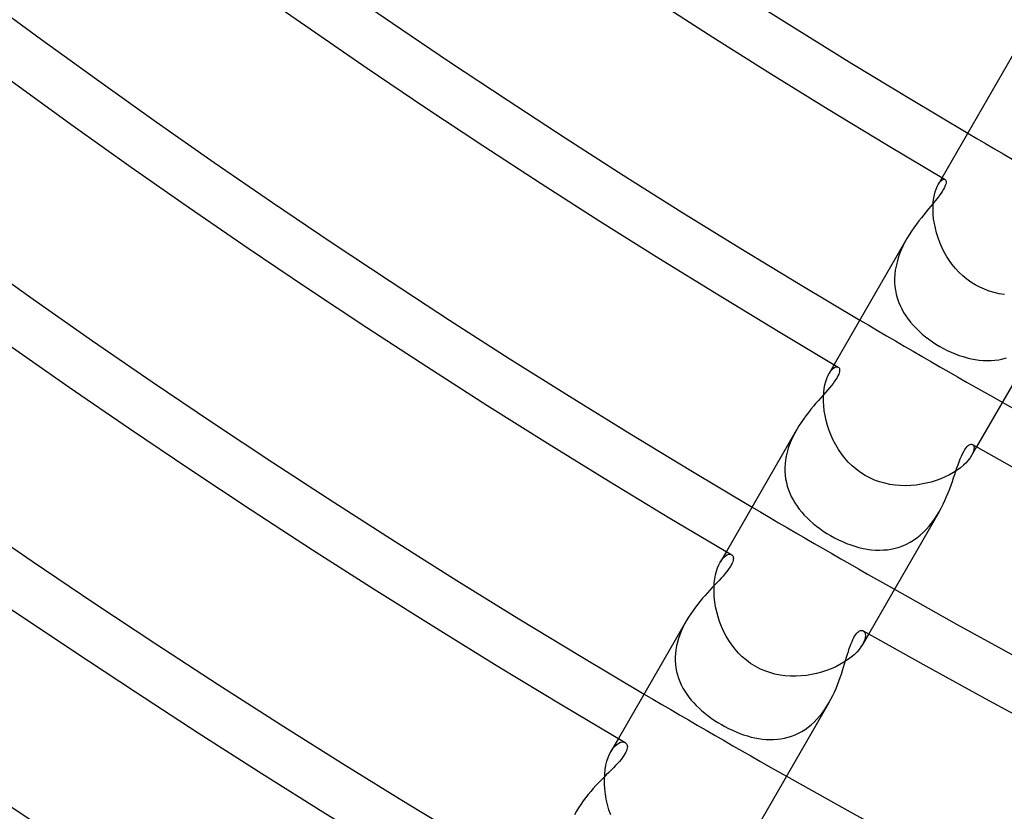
# Model space of a CAD drawing. Header units: millimetres. Extents: x -310 to 310, y -273 to 273.
# Tile 6 of 76: x -125 to -101, y -189 to -170. Entities that reach past the tile are written whole.
import ezdxf

# ---------------------------------------------------------------- set-up
doc = ezdxf.new("R2010")
doc.units = ezdxf.units.MM
doc.layers.add('HIDDEN', color=7, linetype='Continuous')
doc.layers.add('THICK', color=7, linetype='Continuous')

msp = doc.modelspace()

# ---------------------------------------------------------------- linework, layer by layer
at = {"layer": 'HIDDEN'}
for p, q in [((-102.874, -174.205), (-102.85, -174.146)), ((-102.85, -174.146), (-102.823, -174.096)), ((-102.727, -173.929), (-102.824, -174.096)), ((-102.823, -174.096), (-102.791, -174.047)), ((-102.791, -174.047), (-102.759, -174.01)), ((-102.759, -174.01), (-102.729, -173.984)), ((-102.729, -173.984), (-102.7, -173.97)), ((-102.7, -173.97), (-102.675, -173.966)), ((-102.675, -173.966), (-102.654, -173.971)), ((-102.931, -174.43), (-102.915, -174.347)), ((-102.915, -174.347), (-102.896, -174.272)), ((-102.896, -174.272), (-102.874, -174.205)), ((-102.949, -174.717), (-102.948, -174.616)), ((-102.948, -174.616), (-102.942, -174.52)), ((-102.942, -174.52), (-102.931, -174.43)), ((-102.944, -174.823), (-102.949, -174.717)), ((-102.933, -174.933), (-102.944, -174.823)), ((-102.916, -175.045), (-102.933, -174.933)), ((-102.892, -175.159), (-102.916, -175.045)), ((-102.863, -175.274), (-102.892, -175.159)), ((-102.827, -175.389), (-102.863, -175.274)), ((-103.633, -175.501), (-103.68, -175.593)), ((-103.583, -175.411), (-103.633, -175.501)), ((-102.785, -175.503), (-102.827, -175.389)), ((-102.737, -175.616), (-102.785, -175.503)), ((-103.762, -175.784), (-103.796, -175.882)), ((-103.723, -175.688), (-103.762, -175.784)), ((-103.68, -175.593), (-103.723, -175.688)), ((-102.682, -175.726), (-102.737, -175.616)), ((-102.621, -175.835), (-102.682, -175.726)), ((-103.825, -175.981), (-103.848, -176.079)), ((-103.796, -175.882), (-103.825, -175.981)), ((-102.554, -175.939), (-102.621, -175.835)), ((-102.481, -176.04), (-102.554, -175.939)), ((-102.402, -176.137), (-102.481, -176.04)), ((-103.878, -176.278), (-103.883, -176.378)), ((-103.866, -176.178), (-103.878, -176.278)), ((-103.848, -176.079), (-103.866, -176.178)), ((-102.317, -176.228), (-102.402, -176.137)), ((-102.226, -176.314), (-102.317, -176.228)), ((-103.883, -176.378), (-103.882, -176.476)), ((-103.882, -176.476), (-103.875, -176.573)), ((-102.13, -176.394), (-102.226, -176.314)), ((-102.028, -176.467), (-102.13, -176.394)), ((-101.922, -176.534), (-102.028, -176.467)), ((-101.811, -176.593), (-101.922, -176.534)), ((-103.875, -176.573), (-103.862, -176.669)), ((-103.862, -176.669), (-103.843, -176.762)), ((-103.843, -176.762), (-103.818, -176.855)), ((-101.696, -176.644), (-101.811, -176.593)), ((-101.579, -176.688), (-101.696, -176.644)), ((-101.458, -176.723), (-101.579, -176.688)), ((-101.336, -176.751), (-101.458, -176.723)), ((-101.213, -176.771), (-101.336, -176.751)), ((-103.818, -176.855), (-103.788, -176.946)), ((-103.788, -176.946), (-103.751, -177.034)), ((-103.751, -177.034), (-103.71, -177.121)), ((-103.71, -177.121), (-103.663, -177.205)), ((-103.663, -177.205), (-103.612, -177.287)), ((-103.612, -177.287), (-103.555, -177.367)), ((-103.555, -177.367), (-103.495, -177.445)), ((-103.495, -177.445), (-103.43, -177.52)), ((-103.43, -177.52), (-103.361, -177.593)), ((-103.361, -177.593), (-103.288, -177.664)), ((-103.288, -177.664), (-103.212, -177.732)), ((-103.212, -177.732), (-103.133, -177.797)), ((-103.133, -177.797), (-103.05, -177.86)), ((-103.05, -177.86), (-102.965, -177.92)), ((-102.965, -177.92), (-102.877, -177.977)), ((-102.877, -177.977), (-102.787, -178.032)), ((-102.787, -178.032), (-102.695, -178.083)), ((-102.695, -178.083), (-102.601, -178.13)), ((-102.601, -178.13), (-102.507, -178.174)), ((-102.507, -178.174), (-102.411, -178.214)), ((-102.411, -178.214), (-102.315, -178.25)), ((-102.315, -178.25), (-102.218, -178.282)), ((-102.218, -178.282), (-102.121, -178.31)), ((-102.121, -178.31), (-102.023, -178.333)), ((-102.023, -178.333), (-101.925, -178.351)), ((-101.925, -178.351), (-101.828, -178.365)), ((-101.828, -178.365), (-101.731, -178.374)), ((-101.731, -178.374), (-101.634, -178.377)), ((-101.634, -178.377), (-101.537, -178.376)), ((-101.537, -178.376), (-101.442, -178.369)), ((-101.442, -178.369), (-101.347, -178.356)), ((-101.347, -178.356), (-101.253, -178.337)), ((-101.253, -178.337), (-101.16, -178.312)), ((-105.504, -178.745), (-105.475, -178.688)), ((-105.352, -178.475), (-105.475, -178.688)), ((-105.475, -178.688), (-105.44, -178.634)), ((-105.44, -178.634), (-105.404, -178.591)), ((-105.404, -178.591), (-105.369, -178.559)), ((-105.369, -178.559), (-105.335, -178.538)), ((-105.335, -178.538), (-105.304, -178.527)), ((-105.304, -178.527), (-105.276, -178.526)), ((-105.276, -178.526), (-105.253, -178.534)), ((-105.577, -178.968), (-105.556, -178.885)), ((-105.556, -178.885), (-105.532, -178.811)), ((-105.532, -178.811), (-105.504, -178.745)), ((-105.612, -179.26), (-105.605, -179.156)), ((-105.605, -179.156), (-105.594, -179.058)), ((-105.594, -179.058), (-105.577, -178.968)), ((-105.612, -179.369), (-105.612, -179.26)), ((-105.606, -179.481), (-105.612, -179.369)), ((-105.593, -179.598), (-105.606, -179.481)), ((-105.574, -179.717), (-105.593, -179.598)), ((-105.548, -179.837), (-105.574, -179.717)), ((-105.515, -179.957), (-105.548, -179.837)), ((-106.265, -180.057), (-106.314, -180.145)), ((-105.476, -180.077), (-105.515, -179.957)), ((-105.43, -180.196), (-105.476, -180.077)), ((-106.4, -180.325), (-106.437, -180.417)), ((-106.359, -180.234), (-106.4, -180.325)), ((-106.314, -180.145), (-106.359, -180.234)), ((-105.377, -180.313), (-105.43, -180.196)), ((-105.317, -180.427), (-105.377, -180.313)), ((-106.497, -180.604), (-106.519, -180.699)), ((-106.469, -180.51), (-106.497, -180.604)), ((-106.437, -180.417), (-106.469, -180.51)), ((-105.25, -180.538), (-105.317, -180.427)), ((-105.177, -180.646), (-105.25, -180.538)), ((-101.888, -180.475), (-102.011, -180.688)), ((-101.988, -180.419), (-101.97, -180.435)), ((-101.963, -180.579), (-101.982, -180.631)), ((-101.97, -180.435), (-101.957, -180.46)), ((-101.953, -180.532), (-101.963, -180.579)), ((-101.957, -180.46), (-101.951, -180.492)), ((-101.951, -180.492), (-101.953, -180.532)), ((-106.536, -180.794), (-106.547, -180.888)), ((-106.519, -180.699), (-106.536, -180.794)), ((-105.097, -180.748), (-105.177, -180.646)), ((-105.01, -180.846), (-105.097, -180.748)), ((-104.917, -180.937), (-105.01, -180.846)), ((-102.092, -180.802), (-102.146, -180.862)), ((-102.047, -180.744), (-102.092, -180.802)), ((-102.011, -180.688), (-102.047, -180.744)), ((-101.982, -180.631), (-102.011, -180.688)), ((-106.547, -180.888), (-106.552, -180.982)), ((-106.552, -180.982), (-106.552, -181.074)), ((-106.552, -181.074), (-106.545, -181.165)), ((-104.817, -181.022), (-104.917, -180.937)), ((-104.711, -181.1), (-104.817, -181.022)), ((-102.362, -181.043), (-102.451, -181.1)), ((-102.281, -180.983), (-102.362, -181.043)), ((-102.209, -180.922), (-102.281, -180.983)), ((-102.146, -180.862), (-102.209, -180.922)), ((-106.545, -181.165), (-106.534, -181.256)), ((-106.534, -181.256), (-106.517, -181.345)), ((-104.599, -181.171), (-104.711, -181.1)), ((-104.486, -181.23), (-104.599, -181.171)), ((-104.369, -181.282), (-104.486, -181.23)), ((-104.249, -181.326), (-104.369, -181.282)), ((-104.125, -181.361), (-104.249, -181.326)), ((-102.99, -181.332), (-103.112, -181.362)), ((-102.872, -181.295), (-102.99, -181.332)), ((-102.759, -181.253), (-102.872, -181.295)), ((-102.65, -181.206), (-102.759, -181.253)), ((-102.548, -181.155), (-102.65, -181.206)), ((-102.451, -181.1), (-102.548, -181.155)), ((-106.517, -181.345), (-106.494, -181.433)), ((-106.494, -181.433), (-106.466, -181.518)), ((-106.466, -181.518), (-106.434, -181.602)), ((-104, -181.388), (-104.125, -181.361)), ((-103.873, -181.407), (-104, -181.388)), ((-103.745, -181.418), (-103.873, -181.407)), ((-103.616, -181.421), (-103.745, -181.418)), ((-103.488, -181.417), (-103.616, -181.421)), ((-103.361, -181.405), (-103.488, -181.417)), ((-103.235, -181.387), (-103.361, -181.405)), ((-103.112, -181.362), (-103.235, -181.387)), ((-106.434, -181.602), (-106.396, -181.683)), ((-106.396, -181.683), (-106.355, -181.763)), ((-106.355, -181.763), (-106.308, -181.841)), ((-106.308, -181.841), (-106.257, -181.917)), ((-106.257, -181.917), (-106.202, -181.991)), ((-106.202, -181.991), (-106.143, -182.063)), ((-106.143, -182.063), (-106.08, -182.134)), ((-106.08, -182.134), (-106.012, -182.204)), ((-106.012, -182.204), (-105.941, -182.271)), ((-105.941, -182.271), (-105.865, -182.337)), ((-102.975, -182.32), (-102.914, -182.235)), ((-102.914, -182.235), (-102.856, -182.147)), ((-102.856, -182.147), (-102.801, -182.057)), ((-105.865, -182.337), (-105.786, -182.401)), ((-105.786, -182.401), (-105.704, -182.463)), ((-105.704, -182.463), (-105.619, -182.523)), ((-105.619, -182.523), (-105.532, -182.579)), ((-103.183, -182.554), (-103.11, -182.48)), ((-103.11, -182.48), (-103.041, -182.402)), ((-103.041, -182.402), (-102.975, -182.32)), ((-105.532, -182.579), (-105.443, -182.632)), ((-105.443, -182.632), (-105.346, -182.686)), ((-105.346, -182.686), (-105.248, -182.735)), ((-105.248, -182.735), (-105.15, -182.781)), ((-103.506, -182.795), (-103.421, -182.744)), ((-103.421, -182.744), (-103.339, -182.686)), ((-103.339, -182.686), (-103.259, -182.623)), ((-103.259, -182.623), (-103.183, -182.554)), ((-105.15, -182.781), (-105.05, -182.823)), ((-105.05, -182.823), (-104.95, -182.86)), ((-104.95, -182.86), (-104.85, -182.893)), ((-104.85, -182.893), (-104.75, -182.921)), ((-104.75, -182.921), (-104.65, -182.944)), ((-104.65, -182.944), (-104.55, -182.963)), ((-104.55, -182.963), (-104.451, -182.976)), ((-104.451, -182.976), (-104.352, -182.985)), ((-104.352, -182.985), (-104.253, -182.987)), ((-104.253, -182.987), (-104.155, -182.984)), ((-104.155, -182.984), (-104.059, -182.976)), ((-104.059, -182.976), (-103.963, -182.961)), ((-103.963, -182.961), (-103.868, -182.94)), ((-103.868, -182.94), (-103.775, -182.914)), ((-103.775, -182.914), (-103.683, -182.88)), ((-103.683, -182.88), (-103.593, -182.841)), ((-103.593, -182.841), (-103.506, -182.795)), ((-107.977, -183.022), (-108.128, -183.283)), ((-108.128, -183.283), (-108.09, -183.224)), ((-108.09, -183.224), (-108.051, -183.177)), ((-108.051, -183.177), (-108.012, -183.14)), ((-108.012, -183.14), (-107.973, -183.113)), ((-107.973, -183.113), (-107.937, -183.096)), ((-107.937, -183.096), (-107.903, -183.088)), ((-107.903, -183.088), (-107.873, -183.089)), ((-107.873, -183.089), (-107.847, -183.099)), ((-108.217, -183.499), (-108.191, -183.418)), ((-108.191, -183.418), (-108.16, -183.346)), ((-108.16, -183.346), (-108.128, -183.283)), ((-108.27, -183.786), (-108.257, -183.683)), ((-108.257, -183.683), (-108.24, -183.587)), ((-108.24, -183.587), (-108.217, -183.499)), ((-108.276, -183.894), (-108.27, -183.786)), ((-108.276, -184.007), (-108.276, -183.894)), ((-108.27, -184.123), (-108.276, -184.007)), ((-108.258, -184.242), (-108.27, -184.123)), ((-108.238, -184.363), (-108.258, -184.242)), ((-108.212, -184.485), (-108.238, -184.363)), ((-108.179, -184.606), (-108.212, -184.485)), ((-108.14, -184.727), (-108.179, -184.606)), ((-109.036, -184.87), (-109.075, -184.957)), ((-108.992, -184.784), (-109.036, -184.87)), ((-108.946, -184.7), (-108.992, -184.784)), ((-108.094, -184.846), (-108.14, -184.727)), ((-108.042, -184.962), (-108.094, -184.846)), ((-109.142, -185.137), (-109.168, -185.227)), ((-109.111, -185.046), (-109.142, -185.137)), ((-109.075, -184.957), (-109.111, -185.046)), ((-107.982, -185.076), (-108.042, -184.962)), ((-107.917, -185.187), (-107.982, -185.076)), ((-104.513, -185.022), (-104.664, -185.283)), ((-104.645, -184.948), (-104.624, -184.965)), ((-104.61, -185.163), (-104.632, -185.221)), ((-104.624, -184.965), (-104.607, -184.991)), ((-104.598, -185.111), (-104.61, -185.163)), ((-104.607, -184.991), (-104.597, -185.024)), ((-104.594, -185.064), (-104.598, -185.111)), ((-104.597, -185.024), (-104.594, -185.064)), ((-109.189, -185.318), (-109.204, -185.408)), ((-109.168, -185.227), (-109.189, -185.318)), ((-107.844, -185.294), (-107.917, -185.187)), ((-107.765, -185.395), (-107.844, -185.294)), ((-107.68, -185.492), (-107.765, -185.395)), ((-104.749, -185.404), (-104.805, -185.467)), ((-104.702, -185.342), (-104.749, -185.404)), ((-104.664, -185.283), (-104.702, -185.342)), ((-104.632, -185.221), (-104.664, -185.283)), ((-109.215, -185.498), (-109.22, -185.588)), ((-109.22, -185.588), (-109.22, -185.677)), ((-109.204, -185.408), (-109.215, -185.498)), ((-107.588, -185.582), (-107.68, -185.492)), ((-107.49, -185.665), (-107.588, -185.582)), ((-104.944, -185.594), (-105.026, -185.656)), ((-104.87, -185.531), (-104.944, -185.594)), ((-104.805, -185.467), (-104.87, -185.531)), ((-109.22, -185.677), (-109.214, -185.766)), ((-109.214, -185.766), (-109.203, -185.853)), ((-109.203, -185.853), (-109.186, -185.938)), ((-107.387, -185.742), (-107.49, -185.665)), ((-107.278, -185.81), (-107.387, -185.742)), ((-107.163, -185.871), (-107.278, -185.81)), ((-107.044, -185.923), (-107.163, -185.871)), ((-105.426, -185.873), (-105.54, -185.917)), ((-105.317, -185.825), (-105.426, -185.873)), ((-105.214, -185.772), (-105.317, -185.825)), ((-105.117, -185.716), (-105.214, -185.772)), ((-105.026, -185.656), (-105.117, -185.716)), ((-109.186, -185.938), (-109.165, -186.022)), ((-109.165, -186.022), (-109.139, -186.104)), ((-109.139, -186.104), (-109.108, -186.185)), ((-106.922, -185.966), (-107.044, -185.923)), ((-106.797, -186), (-106.922, -185.966)), ((-106.671, -186.026), (-106.797, -186)), ((-106.543, -186.043), (-106.671, -186.026)), ((-106.414, -186.052), (-106.543, -186.043)), ((-106.286, -186.054), (-106.414, -186.052)), ((-106.157, -186.048), (-106.286, -186.054)), ((-106.03, -186.035), (-106.157, -186.048)), ((-105.904, -186.015), (-106.03, -186.035)), ((-105.78, -185.988), (-105.904, -186.015)), ((-105.659, -185.956), (-105.78, -185.988)), ((-105.54, -185.917), (-105.659, -185.956)), ((-109.108, -186.185), (-109.072, -186.264)), ((-109.072, -186.264), (-109.032, -186.342)), ((-109.032, -186.342), (-108.987, -186.417)), ((-108.987, -186.417), (-108.939, -186.491)), ((-108.939, -186.491), (-108.886, -186.563)), ((-108.886, -186.563), (-108.83, -186.633)), ((-108.83, -186.633), (-108.77, -186.701)), ((-108.77, -186.701), (-108.707, -186.768)), ((-108.707, -186.768), (-108.64, -186.833)), ((-108.64, -186.833), (-108.57, -186.895)), ((-105.588, -186.868), (-105.533, -186.785)), ((-105.533, -186.785), (-105.482, -186.7)), ((-108.57, -186.895), (-108.498, -186.956)), ((-108.498, -186.956), (-108.422, -187.015)), ((-108.422, -187.015), (-108.344, -187.072)), ((-108.344, -187.072), (-108.264, -187.127)), ((-105.773, -187.1), (-105.708, -187.026)), ((-105.708, -187.026), (-105.646, -186.949)), ((-105.646, -186.949), (-105.588, -186.868)), ((-108.264, -187.127), (-108.182, -187.18)), ((-108.182, -187.18), (-108.097, -187.23)), ((-108.097, -187.23), (-108.01, -187.279)), ((-108.01, -187.279), (-107.921, -187.325)), ((-106.062, -187.348), (-105.986, -187.293)), ((-105.986, -187.293), (-105.912, -187.234)), ((-105.912, -187.234), (-105.842, -187.169)), ((-105.842, -187.169), (-105.773, -187.1)), ((-107.921, -187.325), (-107.831, -187.368)), ((-107.831, -187.368), (-107.74, -187.408)), ((-107.74, -187.408), (-107.648, -187.444)), ((-107.648, -187.444), (-107.557, -187.477)), ((-107.557, -187.477), (-107.465, -187.506)), ((-107.465, -187.506), (-107.373, -187.532)), ((-107.373, -187.532), (-107.281, -187.553)), ((-107.281, -187.553), (-107.189, -187.57)), ((-106.648, -187.577), (-106.56, -187.561)), ((-106.56, -187.561), (-106.473, -187.539)), ((-106.473, -187.539), (-106.388, -187.512)), ((-106.388, -187.512), (-106.304, -187.479)), ((-106.304, -187.479), (-106.222, -187.441)), ((-106.222, -187.441), (-106.141, -187.397)), ((-106.141, -187.397), (-106.062, -187.348)), ((-110.603, -187.569), (-110.783, -187.881)), ((-110.737, -187.811), (-110.689, -187.754)), ((-110.689, -187.754), (-110.641, -187.711)), ((-110.641, -187.711), (-110.594, -187.679)), ((-110.594, -187.679), (-110.549, -187.66)), ((-110.549, -187.66), (-110.507, -187.652)), ((-110.507, -187.652), (-110.469, -187.655)), ((-110.469, -187.655), (-110.436, -187.667)), ((-107.189, -187.57), (-107.098, -187.583)), ((-107.098, -187.583), (-107.007, -187.591)), ((-107.007, -187.591), (-106.916, -187.595)), ((-106.916, -187.595), (-106.826, -187.594)), ((-106.826, -187.594), (-106.736, -187.588)), ((-106.736, -187.588), (-106.648, -187.577)), ((-110.881, -188.119), (-110.852, -188.031)), ((-110.852, -188.031), (-110.819, -187.951)), ((-110.819, -187.951), (-110.782, -187.88)), ((-110.782, -187.88), (-110.737, -187.811)), ((-110.924, -188.32), (-110.905, -188.216)), ((-110.905, -188.216), (-110.881, -188.119)), ((-110.943, -188.549), (-110.936, -188.432)), ((-110.936, -188.432), (-110.924, -188.32)), ((-110.942, -188.669), (-110.943, -188.549)), ((-110.934, -188.793), (-110.942, -188.669)), ((-110.919, -188.919), (-110.934, -188.793)), ((-110.897, -189.047), (-110.919, -188.919)), ((-110.868, -189.175), (-110.897, -189.047)), ((-110.832, -189.302), (-110.868, -189.175)), ((-111.624, -189.338), (-111.672, -189.426)), ((-110.788, -189.428), (-110.832, -189.302))]:
    msp.add_line(p, q, dxfattribs=at)
for radius, start, end in [(200.75, 239.42917, 240.57084), (206, 239.44372, 240.55629), (211.25, 239.45753, 240.54243), (216.5, 239.47071, 240.5293)]:
    msp.add_arc((0, 0), radius, start, end, dxfattribs=at)
at = {"layer": 'THICK'}
for p, q in [((-100.9, -170.763), (-102.727, -173.929)), ((-102.65, -174.123), (-102.668, -174.165)), ((-102.654, -173.971), (-102.642, -173.983)), ((-102.638, -174.085), (-102.65, -174.123)), ((-102.642, -173.983), (-102.633, -174)), ((-102.631, -174.052), (-102.638, -174.085)), ((-102.633, -174), (-102.629, -174.024)), ((-102.629, -174.024), (-102.631, -174.052)), ((-102.8, -174.374), (-102.845, -174.433)), ((-102.759, -174.317), (-102.8, -174.374)), ((-102.723, -174.263), (-102.759, -174.317)), ((-102.692, -174.212), (-102.723, -174.263)), ((-102.668, -174.165), (-102.692, -174.212)), ((-103, -174.623), (-103.055, -174.689)), ((-102.946, -174.558), (-103, -174.623)), ((-102.894, -174.495), (-102.946, -174.558)), ((-102.845, -174.433), (-102.894, -174.495)), ((-103.172, -174.83), (-103.232, -174.905)), ((-103.113, -174.759), (-103.172, -174.83)), ((-103.055, -174.689), (-103.113, -174.759)), ((-103.353, -175.063), (-103.412, -175.146)), ((-103.292, -174.982), (-103.353, -175.063)), ((-103.232, -174.905), (-103.292, -174.982)), ((-103.529, -175.32), (-103.583, -175.411)), ((-103.471, -175.232), (-103.529, -175.32)), ((-103.412, -175.146), (-103.471, -175.232)), ((-103.584, -175.412), (-105.352, -178.475)), ((-100.119, -177.412), (-101.888, -180.475)), ((-105.253, -178.534), (-105.241, -178.543)), ((-105.232, -178.675), (-105.244, -178.709)), ((-105.241, -178.543), (-105.231, -178.557)), ((-105.224, -178.644), (-105.232, -178.675)), ((-105.231, -178.557), (-105.225, -178.573)), ((-105.225, -178.573), (-105.221, -178.593)), ((-105.221, -178.617), (-105.224, -178.644)), ((-105.221, -178.593), (-105.221, -178.617)), ((-105.38, -178.932), (-105.421, -178.984)), ((-105.344, -178.882), (-105.38, -178.932)), ((-105.311, -178.834), (-105.344, -178.882)), ((-105.284, -178.79), (-105.311, -178.834)), ((-105.261, -178.748), (-105.284, -178.79)), ((-105.244, -178.709), (-105.261, -178.748)), ((-105.566, -179.156), (-105.621, -179.217)), ((-105.514, -179.096), (-105.566, -179.156)), ((-105.466, -179.039), (-105.514, -179.096)), ((-105.421, -178.984), (-105.466, -179.039)), ((-105.736, -179.348), (-105.796, -179.417)), ((-105.677, -179.282), (-105.736, -179.348)), ((-105.621, -179.217), (-105.677, -179.282)), ((-105.979, -179.639), (-106.039, -179.718)), ((-105.918, -179.562), (-105.979, -179.639)), ((-105.856, -179.488), (-105.918, -179.562)), ((-105.796, -179.417), (-105.856, -179.488)), ((-106.156, -179.882), (-106.212, -179.968)), ((-106.099, -179.799), (-106.156, -179.882)), ((-106.039, -179.718), (-106.099, -179.799)), ((-106.266, -180.058), (-107.977, -183.022)), ((-106.212, -179.968), (-106.265, -180.057)), ((-102.232, -180.644), (-102.203, -180.588)), ((-102.203, -180.588), (-102.174, -180.539)), ((-102.174, -180.539), (-102.145, -180.499)), ((-102.145, -180.499), (-102.118, -180.467)), ((-102.118, -180.467), (-102.092, -180.443)), ((-102.092, -180.443), (-102.067, -180.426)), ((-102.067, -180.426), (-102.044, -180.416)), ((-102.044, -180.416), (-102.024, -180.412)), ((-102.024, -180.412), (-102.005, -180.413)), ((-102.005, -180.413), (-101.988, -180.419)), ((-102.34, -180.913), (-102.313, -180.84)), ((-102.313, -180.84), (-102.287, -180.77)), ((-102.287, -180.77), (-102.259, -180.705)), ((-102.259, -180.705), (-102.232, -180.644)), ((-102.419, -181.147), (-102.392, -181.066)), ((-102.392, -181.066), (-102.366, -180.988)), ((-102.366, -180.988), (-102.34, -180.913)), ((-102.509, -181.407), (-102.478, -181.318)), ((-102.478, -181.318), (-102.448, -181.231)), ((-102.448, -181.231), (-102.419, -181.147)), ((-102.579, -181.59), (-102.543, -181.498)), ((-102.543, -181.498), (-102.509, -181.407)), ((-102.702, -181.871), (-102.658, -181.777)), ((-102.658, -181.777), (-102.617, -181.684)), ((-102.617, -181.684), (-102.579, -181.59)), ((-102.801, -182.057), (-102.75, -181.964)), ((-102.75, -181.964), (-102.702, -181.871)), ((-102.802, -182.058), (-104.513, -185.022)), ((-107.847, -183.099), (-107.833, -183.109)), ((-107.833, -183.109), (-107.822, -183.123)), ((-107.822, -183.123), (-107.813, -183.14)), ((-107.813, -183.239), (-107.822, -183.272)), ((-107.813, -183.14), (-107.808, -183.16)), ((-107.807, -183.21), (-107.813, -183.239)), ((-107.808, -183.16), (-107.806, -183.183)), ((-107.806, -183.183), (-107.807, -183.21)), ((-107.939, -183.472), (-107.975, -183.518)), ((-107.907, -183.428), (-107.939, -183.472)), ((-107.879, -183.385), (-107.907, -183.428)), ((-107.856, -183.345), (-107.879, -183.385)), ((-107.837, -183.308), (-107.856, -183.345)), ((-107.822, -183.272), (-107.837, -183.308)), ((-108.155, -183.724), (-108.208, -183.78)), ((-108.105, -183.67), (-108.155, -183.724)), ((-108.058, -183.617), (-108.105, -183.67)), ((-108.015, -183.567), (-108.058, -183.617)), ((-107.975, -183.518), (-108.015, -183.567)), ((-108.376, -183.961), (-108.435, -184.025)), ((-108.318, -183.898), (-108.376, -183.961)), ((-108.262, -183.838), (-108.318, -183.898)), ((-108.208, -183.78), (-108.262, -183.838)), ((-108.554, -184.159), (-108.613, -184.23)), ((-108.494, -184.091), (-108.554, -184.159)), ((-108.435, -184.025), (-108.494, -184.091)), ((-108.73, -184.377), (-108.787, -184.455)), ((-108.672, -184.302), (-108.73, -184.377)), ((-108.613, -184.23), (-108.672, -184.302)), ((-108.896, -184.616), (-108.946, -184.7)), ((-108.843, -184.534), (-108.896, -184.616)), ((-108.787, -184.455), (-108.843, -184.534)), ((-108.946, -184.7), (-110.603, -187.569)), ((-104.919, -185.206), (-104.896, -185.157)), ((-104.896, -185.157), (-104.873, -185.112)), ((-104.873, -185.112), (-104.85, -185.072)), ((-104.85, -185.072), (-104.826, -185.037)), ((-104.826, -185.037), (-104.803, -185.008)), ((-104.803, -185.008), (-104.78, -184.984)), ((-104.78, -184.984), (-104.757, -184.966)), ((-104.757, -184.966), (-104.735, -184.952)), ((-104.735, -184.952), (-104.715, -184.944)), ((-104.715, -184.944), (-104.695, -184.939)), ((-104.695, -184.939), (-104.677, -184.938)), ((-104.677, -184.938), (-104.66, -184.941)), ((-104.66, -184.941), (-104.645, -184.948)), ((-105.008, -185.449), (-104.985, -185.382)), ((-104.985, -185.382), (-104.963, -185.319)), ((-104.963, -185.319), (-104.941, -185.261)), ((-104.941, -185.261), (-104.919, -185.206)), ((-105.076, -185.67), (-105.052, -185.593)), ((-105.052, -185.593), (-105.03, -185.52)), ((-105.03, -185.52), (-105.008, -185.449)), ((-105.151, -185.914), (-105.125, -185.831)), ((-105.125, -185.831), (-105.1, -185.749)), ((-105.1, -185.749), (-105.076, -185.67)), ((-105.24, -186.173), (-105.208, -186.086)), ((-105.208, -186.086), (-105.179, -186)), ((-105.179, -186), (-105.151, -185.914)), ((-105.348, -186.438), (-105.309, -186.35)), ((-105.309, -186.35), (-105.273, -186.261)), ((-105.273, -186.261), (-105.24, -186.173)), ((-105.434, -186.614), (-105.39, -186.526)), ((-105.39, -186.526), (-105.348, -186.438)), ((-105.482, -186.7), (-107.138, -189.569)), ((-105.482, -186.7), (-105.434, -186.614)), ((-110.436, -187.667), (-110.419, -187.68)), ((-110.419, -187.68), (-110.405, -187.696)), ((-110.405, -187.696), (-110.394, -187.716)), ((-110.394, -187.716), (-110.388, -187.74)), ((-110.387, -187.797), (-110.394, -187.83)), ((-110.388, -187.74), (-110.385, -187.767)), ((-110.385, -187.767), (-110.387, -187.797)), ((-110.502, -188.03), (-110.539, -188.077)), ((-110.47, -187.985), (-110.502, -188.03)), ((-110.444, -187.943), (-110.47, -187.985)), ((-110.422, -187.903), (-110.444, -187.943)), ((-110.405, -187.865), (-110.422, -187.903)), ((-110.394, -187.83), (-110.405, -187.865)), ((-110.674, -188.228), (-110.726, -188.282)), ((-110.625, -188.176), (-110.674, -188.228)), ((-110.58, -188.126), (-110.625, -188.176)), ((-110.539, -188.077), (-110.58, -188.126)), ((-110.96, -188.517), (-111.022, -188.581)), ((-110.898, -188.455), (-110.96, -188.517)), ((-110.839, -188.396), (-110.898, -188.455)), ((-110.781, -188.338), (-110.839, -188.396)), ((-110.726, -188.282), (-110.781, -188.338)), ((-111.149, -188.714), (-111.213, -188.784)), ((-111.086, -188.646), (-111.149, -188.714)), ((-111.022, -188.581), (-111.086, -188.646)), ((-111.339, -188.932), (-111.401, -189.009)), ((-111.277, -188.857), (-111.339, -188.932)), ((-111.213, -188.784), (-111.277, -188.857)), ((-111.518, -189.17), (-111.572, -189.253)), ((-111.46, -189.088), (-111.518, -189.17)), ((-111.401, -189.009), (-111.46, -189.088)), ((-111.572, -189.253), (-111.624, -189.338))]:
    msp.add_line(p, q, dxfattribs=at)
for radius, start, end in [(244, 180.35155, 239.6485), (238.75, 180.37802, 239.62197), (233.5, 180.40351, 239.59653), (228.25, 180.42815, 239.57183), (223, 180.4521, 239.54788), (217.75, 180.47554, 239.52445), (212.5, 180.49851, 239.50148), (207.25, 180.52109, 239.4789), (202, 180.54337, 239.45661), (242.75, 180.47204, 239.52795), (237.5, 180.48247, 239.51752), (232.25, 180.49341, 239.50657), (227, 180.50481, 239.49517), (221.75, 180.51679, 239.48326), (216.5, 180.52928, 239.47071), (211.25, 180.54246, 239.45753), (206, 180.55626, 239.44372), (200.75, 180.57082, 239.42917), (206, 240.55629, 299.44375), (207.25, 240.52111, 299.47887), (211.25, 240.54243, 299.45756), (212.5, 240.49854, 299.5015), (216.5, 240.5293, 299.47068)]:
    msp.add_arc((0, 0), radius, start, end, dxfattribs=at)

doc.saveas('drawing.dxf')
